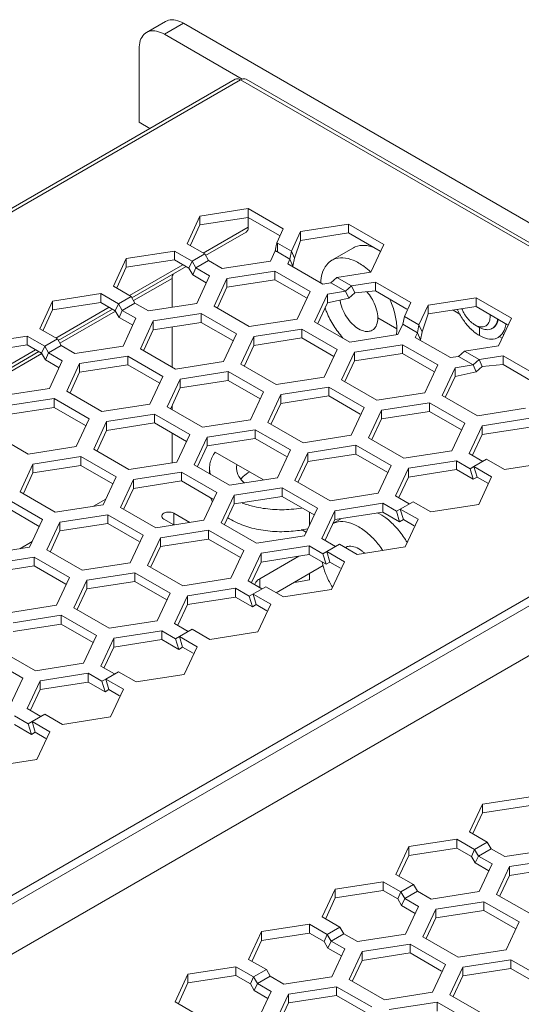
# Model space of a CAD drawing. Header units: inches. Extents: x -123 to 4816, y -2998 to 548.
# Tile 8 of 148: x 787 to 815, y -2529 to -2474. Entities that reach past the tile are written whole.
import ezdxf

# ---------------------------------------------------------------- set-up
doc = ezdxf.new("R2010")
doc.units = ezdxf.units.IN
doc.header["$MEASUREMENT"] = 0
doc.layers.get('0').update_dxf_attribs({"lineweight": 0})

msp = doc.modelspace()

# ---------------------------------------------------------------- linework, layer by layer
at = {"color": 3, "linetype": 'Continuous'}
for p, q in [((794.817, -2474.017), (793.756, -2474.629)), ((795.817, -2474.116), (794.756, -2474.728)), ((918.854, -2545.15), (795.817, -2474.116)), ((799.087, -2477.229), (794.756, -2474.728)), ((793.342, -2479.627), (793.342, -2475.545)), ((798.699, -2477.23), (732.019, -2515.727)), ((798.999, -2477.259), (732.319, -2515.757)), ((831.455, -2495.998), (798.999, -2477.259)), ((799.299, -2477.23), (831.755, -2495.968)), ((793.342, -2479.627), (793.944, -2479.975)), ((796.733, -2484.851), (799.409, -2484.436)), ((799.409, -2484.436), (799.409, -2484.926)), ((799.409, -2484.436), (801.369, -2485.568)), ((796.015, -2486.396), (796.733, -2484.851)), ((796.733, -2484.851), (796.733, -2485.34)), ((796.733, -2485.34), (799.409, -2484.926)), ((799.409, -2484.926), (801.157, -2485.935)), ((799.423, -2485.466), (799.423, -2484.926)), ((796.202, -2486.483), (796.733, -2485.34)), ((799.423, -2485.466), (796.914, -2486.915)), ((799.299, -2485.741), (797.045, -2487.042)), ((801.369, -2485.568), (801.01, -2486.341)), ((801.827, -2486.812), (802.335, -2485.717)), ((802.335, -2485.717), (805.012, -2485.303)), ((802.335, -2485.717), (802.335, -2486.207)), ((805.012, -2485.303), (805.012, -2485.793)), ((805.012, -2485.303), (806.971, -2486.434)), ((802.003, -2487.2), (802.335, -2486.207)), ((802.335, -2486.207), (805.012, -2485.793)), ((805.012, -2485.793), (806.759, -2486.802)), ((792.631, -2487.218), (795.308, -2486.804)), ((795.308, -2486.804), (795.308, -2487.294)), ((795.308, -2486.804), (796.293, -2487.373)), ((797, -2486.965), (796.015, -2486.396)), ((800.652, -2487.358), (800.919, -2486.782)), ((801.046, -2486.361), (801.046, -2486.851)), ((801.827, -2486.812), (801.046, -2486.361)), ((801.737, -2487.25), (801.827, -2486.812)), ((801.827, -2486.812), (802.003, -2487.2)), ((805.277, -2486.623), (804.075, -2487.317)), ((806.971, -2486.434), (806.254, -2487.98)), ((791.914, -2488.764), (792.631, -2487.218)), ((792.631, -2487.218), (792.631, -2487.708)), ((792.631, -2487.708), (795.308, -2487.294)), ((795.308, -2487.294), (796.117, -2487.761)), ((796.293, -2487.373), (796.117, -2487.761)), ((797, -2486.965), (796.293, -2487.373)), ((796.505, -2487.74), (796.293, -2487.373)), ((796.505, -2487.74), (797.212, -2487.332)), ((797.212, -2487.332), (797, -2486.965)), ((797.975, -2487.772), (797.212, -2487.332)), ((797.975, -2487.772), (800.652, -2487.358)), ((801.046, -2486.851), (801.737, -2487.25)), ((801.618, -2487.508), (801.737, -2487.25)), ((801.737, -2487.25), (801.913, -2487.638)), ((801.913, -2487.638), (802.003, -2487.2)), ((792.101, -2488.851), (792.631, -2487.708)), ((795.783, -2487.568), (792.813, -2489.283)), ((795.958, -2487.67), (792.944, -2489.41)), ((796.33, -2488.129), (796.117, -2487.761)), ((796.505, -2487.74), (796.33, -2488.129)), ((797.268, -2488.181), (796.505, -2487.74)), ((798.234, -2488.33), (800.911, -2487.916)), ((800.911, -2487.916), (800.911, -2488.406)), ((800.911, -2487.916), (802.87, -2489.047)), ((801.618, -2487.508), (803.577, -2488.639)), ((801.891, -2487.665), (801.913, -2487.638)), ((795.18, -2488.322), (793.032, -2489.562)), ((795.18, -2489.938), (795.18, -2488.322)), ((797.088, -2488.567), (796.33, -2488.129)), ((796.551, -2489.726), (797.268, -2488.181)), ((798.234, -2488.33), (797.516, -2489.875)), ((798.234, -2488.33), (798.234, -2488.82)), ((798.234, -2488.82), (800.911, -2488.406)), ((800.911, -2488.406), (802.658, -2489.415)), ((804.023, -2488.57), (804.358, -2488.273)), ((806.254, -2487.98), (804.358, -2488.273)), ((805.174, -2488.745), (804.358, -2488.273)), ((792.899, -2489.332), (791.914, -2488.764)), ((798.234, -2488.82), (797.704, -2489.962)), ((803.577, -2488.639), (804.023, -2488.57)), ((803.836, -2489.197), (804.84, -2489.041)), ((804.023, -2488.57), (804.84, -2489.041)), ((804.84, -2489.041), (805.174, -2488.745)), ((804.84, -2489.041), (805.016, -2489.43)), ((805.174, -2488.745), (806.513, -2488.538)), ((805.174, -2488.745), (805.35, -2489.133)), ((805.35, -2489.133), (806.513, -2489.027)), ((806.513, -2488.538), (806.513, -2489.027)), ((806.513, -2488.538), (808.473, -2489.669)), ((806.513, -2489.027), (808.26, -2490.036)), ((787.813, -2491.132), (788.53, -2489.586)), ((788.53, -2489.586), (791.207, -2489.172)), ((788.53, -2489.586), (788.53, -2490.076)), ((791.207, -2489.172), (791.207, -2489.662)), ((791.207, -2489.172), (792.192, -2489.741)), ((792.899, -2489.332), (792.192, -2489.741)), ((793.111, -2489.7), (792.899, -2489.332)), ((802.153, -2490.593), (802.87, -2489.047)), ((803.119, -2490.742), (803.836, -2489.197)), ((803.836, -2489.197), (803.836, -2489.686)), ((803.836, -2489.686), (805.016, -2489.43)), ((805.016, -2489.43), (805.35, -2489.133)), ((809.438, -2489.818), (812.115, -2489.404)), ((812.115, -2489.404), (812.115, -2489.894)), ((812.115, -2489.404), (814.075, -2490.536)), ((788, -2491.218), (788.53, -2490.076)), ((788.53, -2490.076), (791.207, -2489.662)), ((791.681, -2489.936), (788.712, -2491.65)), ((791.857, -2490.037), (788.843, -2491.778)), ((791.207, -2489.662), (792.016, -2490.129)), ((792.192, -2489.741), (792.016, -2490.129)), ((792.228, -2490.497), (792.016, -2490.129)), ((792.404, -2490.108), (792.192, -2489.741)), ((792.404, -2490.108), (792.228, -2490.497)), ((792.404, -2490.108), (793.111, -2489.7)), ((793.167, -2490.548), (792.404, -2490.108)), ((793.874, -2490.14), (793.111, -2489.7)), ((793.874, -2490.14), (796.551, -2489.726)), ((797.516, -2489.875), (799.476, -2491.007)), ((803.306, -2490.829), (803.836, -2489.686)), ((808.473, -2489.669), (808.114, -2490.442)), ((808.93, -2490.913), (809.438, -2489.818)), ((809.438, -2489.818), (809.438, -2490.308)), ((809.438, -2490.308), (812.115, -2489.894)), ((811.208, -2490.31), (810.832, -2490.093)), ((812.115, -2489.894), (813.863, -2490.903)), ((792.025, -2490.144), (788.931, -2491.93)), ((792.987, -2490.935), (792.228, -2490.497)), ((792.449, -2492.094), (793.167, -2490.548)), ((796.809, -2490.284), (794.132, -2490.698)), ((796.809, -2490.284), (796.809, -2490.774)), ((796.809, -2490.284), (798.769, -2491.415)), ((799.476, -2491.007), (802.153, -2490.593)), ((806.636, -2490.527), (807.696, -2491.14)), ((808.024, -2490.88), (808.114, -2490.442)), ((808.93, -2490.913), (808.114, -2490.442)), ((809.106, -2491.301), (809.438, -2490.308)), ((814.075, -2490.536), (813.358, -2492.081)), ((788.798, -2491.7), (787.813, -2491.132)), ((794.132, -2490.698), (793.415, -2492.243)), ((794.132, -2491.188), (793.602, -2492.33)), ((794.132, -2490.698), (794.132, -2491.188)), ((796.809, -2490.774), (794.132, -2491.188)), ((795.18, -2493.262), (795.18, -2491.026)), ((796.809, -2490.774), (798.557, -2491.782)), ((802.412, -2491.15), (799.735, -2491.564)), ((802.412, -2491.15), (802.412, -2491.64)), ((804.371, -2492.282), (802.412, -2491.15)), ((805.078, -2491.873), (803.119, -2490.742)), ((807.755, -2491.459), (808.024, -2490.88)), ((808.024, -2490.88), (808.841, -2491.351)), ((808.841, -2491.351), (808.93, -2490.913)), ((808.93, -2490.913), (809.106, -2491.301)), ((812.045, -2490.915), (812.257, -2491.037)), ((812.292, -2491.056), (812.292, -2491.507)), ((784.429, -2491.954), (787.106, -2491.54)), ((787.106, -2491.54), (787.106, -2492.03)), ((787.106, -2491.54), (788.091, -2492.109)), ((788.798, -2491.7), (788.091, -2492.109)), ((789.01, -2492.068), (788.798, -2491.7)), ((798.052, -2492.96), (798.769, -2491.415)), ((799.735, -2491.564), (799.018, -2493.11)), ((799.735, -2491.564), (799.735, -2492.054)), ((802.412, -2491.64), (799.735, -2492.054)), ((804.192, -2492.668), (802.412, -2491.64)), ((805.078, -2491.873), (807.755, -2491.459)), ((808.721, -2491.609), (808.841, -2491.351)), ((808.721, -2491.609), (810.681, -2492.74)), ((808.841, -2491.351), (809.016, -2491.74)), ((808.994, -2491.766), (809.016, -2491.74)), ((809.016, -2491.74), (809.106, -2491.301)), ((813.552, -2491.663), (813.424, -2491.589)), ((813.661, -2491.427), (813.608, -2491.458)), ((784.429, -2492.444), (787.106, -2492.03)), ((787.58, -2492.304), (784.61, -2494.018)), ((787.106, -2492.03), (787.915, -2492.497)), ((788.091, -2492.109), (787.915, -2492.497)), ((788.303, -2492.476), (788.091, -2492.109)), ((788.303, -2492.476), (789.01, -2492.068)), ((789.772, -2492.508), (789.01, -2492.068)), ((789.772, -2492.508), (792.449, -2492.094)), ((793.415, -2492.243), (795.375, -2493.375)), ((799.735, -2492.054), (799.205, -2493.197)), ((803.654, -2493.827), (804.371, -2492.282)), ((805.337, -2492.431), (808.014, -2492.017)), ((808.014, -2492.017), (808.014, -2492.507)), ((808.014, -2492.017), (809.974, -2493.148)), ((813.358, -2492.081), (811.462, -2492.374)), ((787.756, -2492.405), (784.741, -2494.146)), ((787.923, -2492.511), (784.829, -2494.298)), ((788.127, -2492.864), (787.915, -2492.497)), ((788.303, -2492.476), (788.127, -2492.864)), ((788.886, -2493.303), (788.127, -2492.864)), ((789.065, -2492.916), (788.303, -2492.476)), ((792.708, -2492.651), (790.031, -2493.066)), ((792.708, -2492.651), (792.708, -2493.141)), ((792.708, -2492.651), (794.668, -2493.783)), ((805.337, -2492.431), (804.62, -2493.977)), ((805.337, -2492.431), (805.337, -2492.921)), ((805.337, -2492.921), (808.014, -2492.507)), ((808.014, -2492.507), (809.762, -2493.516)), ((810.681, -2492.74), (811.127, -2492.671)), ((811.127, -2492.671), (811.462, -2492.374)), ((811.127, -2492.671), (811.943, -2493.142)), ((812.278, -2492.846), (811.462, -2492.374)), ((811.943, -2493.142), (812.278, -2492.846)), ((812.278, -2492.846), (813.616, -2492.639)), ((812.278, -2492.846), (812.454, -2493.234)), ((813.616, -2492.639), (813.616, -2493.129)), ((813.616, -2492.639), (815.576, -2493.77)), ((788.348, -2494.462), (789.065, -2492.916)), ((790.031, -2493.066), (789.314, -2494.611)), ((790.031, -2493.066), (790.031, -2493.555)), ((792.708, -2493.141), (790.031, -2493.555)), ((792.708, -2493.141), (794.456, -2494.15)), ((795.375, -2493.375), (798.052, -2492.96)), ((800.977, -2494.241), (799.018, -2493.11)), ((805.337, -2492.921), (804.807, -2494.063)), ((809.256, -2494.694), (809.974, -2493.148)), ((810.222, -2494.843), (810.94, -2493.298)), ((810.94, -2493.298), (811.943, -2493.142)), ((810.94, -2493.298), (810.94, -2493.788)), ((811.943, -2493.142), (812.119, -2493.531)), ((812.119, -2493.531), (812.454, -2493.234)), ((812.454, -2493.234), (813.616, -2493.129)), ((813.616, -2493.129), (815.364, -2494.137)), ((790.031, -2493.555), (789.501, -2494.698)), ((793.95, -2495.328), (794.668, -2493.783)), ((795.634, -2493.932), (794.916, -2495.478)), ((795.634, -2493.932), (798.311, -2493.518)), ((795.634, -2493.932), (795.634, -2494.422)), ((798.311, -2493.518), (798.311, -2494.008)), ((800.27, -2494.649), (798.311, -2493.518)), ((800.977, -2494.241), (803.654, -2493.827)), ((804.62, -2493.977), (806.58, -2495.108)), ((810.409, -2494.93), (810.94, -2493.788)), ((810.94, -2493.788), (812.119, -2493.531)), ((785.671, -2494.876), (788.348, -2494.462)), ((795.634, -2494.422), (795.103, -2495.565)), ((795.634, -2494.422), (798.311, -2494.008)), ((800.091, -2495.036), (798.311, -2494.008)), ((803.913, -2494.385), (801.236, -2494.799)), ((803.913, -2494.385), (803.913, -2494.875)), ((803.913, -2494.385), (805.872, -2495.516)), ((785.93, -2495.433), (788.607, -2495.019)), ((788.607, -2495.019), (788.607, -2495.509)), ((788.607, -2495.019), (790.567, -2496.151)), ((789.314, -2494.611), (791.274, -2495.742)), ((799.553, -2496.195), (800.27, -2494.649)), ((800.519, -2496.344), (801.236, -2494.799)), ((801.236, -2494.799), (801.236, -2495.289)), ((803.913, -2494.875), (801.236, -2495.289)), ((803.913, -2494.875), (805.66, -2495.884)), ((806.58, -2495.108), (809.256, -2494.694)), ((812.182, -2495.975), (810.222, -2494.843)), ((785.93, -2495.923), (788.607, -2495.509)), ((788.607, -2495.509), (790.354, -2496.518)), ((791.274, -2495.742), (793.95, -2495.328)), ((796.876, -2496.609), (794.916, -2495.478)), ((795.18, -2495.63), (795.18, -2495.399)), ((800.706, -2496.431), (801.236, -2495.289)), ((805.155, -2497.062), (805.872, -2495.516)), ((809.515, -2495.251), (806.838, -2495.666)), ((809.515, -2495.251), (809.515, -2495.741)), ((811.475, -2496.383), (809.515, -2495.251)), ((812.182, -2495.975), (814.859, -2495.56)), ((789.849, -2497.696), (790.567, -2496.151)), ((794.209, -2495.886), (791.532, -2496.3)), ((794.209, -2495.886), (794.209, -2496.376)), ((796.169, -2497.017), (794.209, -2495.886)), ((806.838, -2495.666), (806.121, -2497.211)), ((806.838, -2496.155), (806.308, -2497.298)), ((806.838, -2495.666), (806.838, -2496.155)), ((809.515, -2495.741), (806.838, -2496.155)), ((811.296, -2496.769), (809.515, -2495.741)), ((812.441, -2496.532), (815.118, -2496.118)), ((765.517, -2534.678), (831.772, -2496.426)), ((791.532, -2496.3), (790.815, -2497.846)), ((791.532, -2496.3), (791.532, -2496.79)), ((794.209, -2496.376), (791.532, -2496.79)), ((795.99, -2497.404), (794.209, -2496.376)), ((796.876, -2496.609), (799.553, -2496.195)), ((800.519, -2496.344), (802.478, -2497.476)), ((810.758, -2497.928), (811.475, -2496.383)), ((812.441, -2496.532), (811.724, -2498.078)), ((812.441, -2496.532), (812.441, -2497.022)), ((812.441, -2497.022), (815.118, -2496.608)), ((765.729, -2535.045), (831.984, -2496.793)), ((785.213, -2496.979), (787.172, -2498.11)), ((791.532, -2496.79), (791.002, -2497.932)), ((795.18, -2498.605), (795.18, -2496.936)), ((795.452, -2498.563), (796.169, -2497.017)), ((797.135, -2497.167), (796.418, -2498.712)), ((799.812, -2496.753), (797.135, -2497.167)), ((797.135, -2497.167), (797.135, -2497.657)), ((799.812, -2497.243), (797.135, -2497.657)), ((799.812, -2496.753), (799.812, -2497.243)), ((799.812, -2496.753), (801.771, -2497.884)), ((799.812, -2497.243), (801.559, -2498.251)), ((802.478, -2497.476), (805.155, -2497.062)), ((808.081, -2498.342), (806.121, -2497.211)), ((812.441, -2497.022), (811.911, -2498.165)), ((787.172, -2498.11), (789.849, -2497.696)), ((797.135, -2497.657), (796.605, -2498.799)), ((802.737, -2498.033), (805.414, -2497.619)), ((805.414, -2497.619), (805.414, -2498.109)), ((807.374, -2498.751), (805.414, -2497.619)), ((768.345, -2536.311), (834.601, -2498.059)), ((790.108, -2498.254), (787.431, -2498.668)), ((790.108, -2498.254), (790.108, -2498.744)), ((792.068, -2499.385), (790.108, -2498.254)), ((792.775, -2498.977), (790.815, -2497.846)), ((797.586, -2497.999), (800.273, -2499.55)), ((801.054, -2499.429), (801.771, -2497.884)), ((802.737, -2498.033), (802.02, -2499.579)), ((802.737, -2498.033), (802.737, -2498.523)), ((802.737, -2498.523), (805.414, -2498.109)), ((807.194, -2499.137), (805.414, -2498.109)), ((808.081, -2498.342), (810.758, -2497.928)), ((811.724, -2498.078), (812.486, -2498.518)), ((787.431, -2498.668), (786.714, -2500.213)), ((787.431, -2498.668), (787.431, -2499.158)), ((790.108, -2498.744), (787.431, -2499.158)), ((791.888, -2499.771), (790.108, -2498.744)), ((792.775, -2498.977), (795.452, -2498.563)), ((796.418, -2498.712), (798.377, -2499.844)), ((797.269, -2498.901), (797.269, -2499.203)), ((802.737, -2498.523), (802.207, -2499.666)), ((806.656, -2500.296), (807.374, -2498.751)), ((807.622, -2500.446), (808.34, -2498.9)), ((811.016, -2498.486), (808.34, -2498.9)), ((808.34, -2498.9), (808.34, -2499.39)), ((811.016, -2498.486), (811.016, -2498.976)), ((811.016, -2498.486), (811.779, -2498.926)), ((811.991, -2498.804), (811.779, -2498.926)), ((812.698, -2498.395), (811.991, -2498.804)), ((811.991, -2498.804), (812.167, -2499.395)), ((811.991, -2498.804), (812.976, -2499.372)), ((813.683, -2498.964), (812.698, -2498.395)), ((816.36, -2498.55), (813.683, -2498.964)), ((787.431, -2499.158), (786.901, -2500.3)), ((791.35, -2500.931), (792.068, -2499.385)), ((793.034, -2499.535), (795.71, -2499.12)), ((795.71, -2499.12), (795.71, -2499.61)), ((795.71, -2499.12), (797.67, -2500.252)), ((798.377, -2499.844), (801.054, -2499.429)), ((807.809, -2500.532), (808.34, -2499.39)), ((811.016, -2498.976), (808.34, -2499.39)), ((811.016, -2498.976), (811.955, -2499.517)), ((811.779, -2498.926), (811.955, -2499.517)), ((812.167, -2499.395), (811.955, -2499.517)), ((812.167, -2499.395), (812.764, -2499.74)), ((812.976, -2499.372), (812.259, -2500.918)), ((793.034, -2499.535), (792.316, -2501.08)), ((793.034, -2499.535), (793.034, -2500.024)), ((793.034, -2500.024), (795.71, -2499.61)), ((795.71, -2499.61), (797.458, -2500.619)), ((801.313, -2499.987), (798.636, -2500.401)), ((801.313, -2499.987), (801.313, -2500.477)), ((803.272, -2501.118), (801.313, -2499.987)), ((803.98, -2500.71), (802.02, -2499.579)), ((788.674, -2501.345), (786.714, -2500.213)), ((793.034, -2500.024), (792.503, -2501.167)), ((796.953, -2501.797), (797.67, -2500.252)), ((797.919, -2501.947), (798.636, -2500.401)), ((798.636, -2500.401), (798.636, -2500.891)), ((801.313, -2500.477), (798.636, -2500.891)), ((803.093, -2501.505), (801.313, -2500.477)), ((803.98, -2500.71), (806.656, -2500.296)), ((807.622, -2500.446), (808.385, -2500.886)), ((787.967, -2501.753), (786.007, -2500.622)), ((788.674, -2501.345), (791.35, -2500.931)), ((791.497, -2500.615), (790.804, -2501.015)), ((792.316, -2501.08), (794.276, -2502.211)), ((798.106, -2502.033), (798.636, -2500.891)), ((806.915, -2500.854), (804.238, -2501.268)), ((806.915, -2500.854), (806.915, -2501.344)), ((806.915, -2500.854), (807.678, -2501.294)), ((808.597, -2500.763), (807.89, -2501.171)), ((809.582, -2501.332), (808.597, -2500.763)), ((812.259, -2500.918), (809.582, -2501.332)), ((787.787, -2502.139), (786.007, -2501.111)), ((791.609, -2501.488), (788.932, -2501.902)), ((791.609, -2501.488), (791.609, -2501.978)), ((791.609, -2501.488), (793.569, -2502.62)), ((795.286, -2501.407), (795.286, -2502.055)), ((796.171, -2501.918), (795.286, -2501.407)), ((802.555, -2502.664), (803.272, -2501.118)), ((802.83, -2501.353), (802.83, -2502.072)), ((804.238, -2501.268), (803.521, -2502.813)), ((804.238, -2501.268), (804.238, -2501.758)), ((806.915, -2501.344), (804.238, -2501.758)), ((806.915, -2501.344), (807.853, -2501.885)), ((807.89, -2501.171), (807.678, -2501.294)), ((807.678, -2501.294), (807.853, -2501.885)), ((807.89, -2501.171), (808.066, -2501.763)), ((807.89, -2501.171), (808.875, -2501.74)), ((787.249, -2503.298), (787.967, -2501.753)), ((788.932, -2501.902), (788.215, -2503.448)), ((788.932, -2501.902), (788.932, -2502.392)), ((791.609, -2501.978), (788.932, -2502.392)), ((791.609, -2501.978), (793.357, -2502.987)), ((794.276, -2502.211), (796.953, -2501.797)), ((794.721, -2501.734), (795.279, -2502.056)), ((799.878, -2503.078), (797.919, -2501.947)), ((804.238, -2501.758), (803.708, -2502.9)), ((804.621, -2501.699), (804.136, -2501.979)), ((808.066, -2501.763), (807.853, -2501.885)), ((808.066, -2501.763), (808.663, -2502.108)), ((808.875, -2501.74), (808.158, -2503.286)), ((788.932, -2502.392), (788.402, -2503.535)), ((792.852, -2504.165), (793.569, -2502.62)), ((797.212, -2502.355), (794.535, -2502.769)), ((797.212, -2502.355), (797.212, -2502.845)), ((799.171, -2503.486), (797.212, -2502.355)), ((799.878, -2503.078), (802.555, -2502.664)), ((802.661, -2502.481), (802.387, -2502.322)), ((784.572, -2503.712), (787.249, -2503.298)), ((787.396, -2502.983), (786.703, -2503.383)), ((794.535, -2502.769), (793.818, -2504.314)), ((794.535, -2503.259), (794.005, -2504.401)), ((794.535, -2502.769), (794.535, -2503.259)), ((797.212, -2502.845), (794.535, -2503.259)), ((798.992, -2503.873), (797.212, -2502.845)), ((802.814, -2503.222), (800.137, -2503.636)), ((802.814, -2503.222), (802.814, -2503.711)), ((802.814, -2503.222), (803.576, -2503.662)), ((803.521, -2502.813), (804.284, -2503.254)), ((804.496, -2503.131), (803.789, -2503.539)), ((805.481, -2503.7), (804.496, -2503.131)), ((808.158, -2503.286), (805.481, -2503.7)), ((788.215, -2503.448), (790.175, -2504.579)), ((798.454, -2505.032), (799.171, -2503.486)), ((800.137, -2503.636), (799.42, -2505.181)), ((802.244, -2503.8), (800.059, -2505.061)), ((800.137, -2503.636), (800.137, -2504.126)), ((802.814, -2503.711), (800.137, -2504.126)), ((802.814, -2503.711), (803.752, -2504.253)), ((803.789, -2503.539), (803.576, -2503.662)), ((803.576, -2503.662), (803.752, -2504.253)), ((803.789, -2503.539), (803.964, -2504.131)), ((803.789, -2503.539), (804.774, -2504.108)), ((787.508, -2503.856), (784.831, -2504.27)), ((787.508, -2504.346), (784.831, -2504.76)), ((787.508, -2503.856), (787.508, -2504.346)), ((787.508, -2503.856), (789.468, -2504.987)), ((787.508, -2504.346), (789.256, -2505.355)), ((790.175, -2504.579), (792.852, -2504.165)), ((795.777, -2505.446), (793.818, -2504.314)), ((800.137, -2504.126), (799.607, -2505.268)), ((803.595, -2504.326), (800.979, -2505.836)), ((803.964, -2504.131), (803.752, -2504.253)), ((803.964, -2504.131), (804.562, -2504.475)), ((804.774, -2504.108), (804.056, -2505.653)), ((793.11, -2504.723), (790.434, -2505.137)), ((793.11, -2504.723), (793.11, -2505.213)), ((795.07, -2505.854), (793.11, -2504.723)), ((802.83, -2504.768), (802.83, -2505.109)), ((788.75, -2506.533), (789.468, -2504.987)), ((790.434, -2505.137), (789.716, -2506.682)), ((790.434, -2505.137), (790.434, -2505.627)), ((793.11, -2505.213), (790.434, -2505.627)), ((794.891, -2506.24), (793.11, -2505.213)), ((795.777, -2505.446), (798.454, -2505.032)), ((799.42, -2505.181), (800.182, -2505.621)), ((800.059, -2505.061), (800.059, -2505.55)), ((790.434, -2505.627), (789.903, -2506.769)), ((794.353, -2507.4), (795.07, -2505.854)), ((795.319, -2507.549), (796.036, -2506.003)), ((798.713, -2505.589), (796.036, -2506.003)), ((796.036, -2506.003), (796.036, -2506.493)), ((798.713, -2505.589), (798.713, -2506.079)), ((798.713, -2505.589), (799.475, -2506.03)), ((800.395, -2505.499), (799.475, -2506.03)), ((799.475, -2506.03), (799.651, -2506.621)), ((799.687, -2505.907), (799.863, -2506.498)), ((799.687, -2505.907), (800.672, -2506.476)), ((801.38, -2506.068), (800.395, -2505.499)), ((804.056, -2505.653), (801.38, -2506.068)), ((786.074, -2506.947), (788.75, -2506.533)), ((795.506, -2507.636), (796.036, -2506.493)), ((798.713, -2506.079), (796.036, -2506.493)), ((798.713, -2506.079), (799.651, -2506.621)), ((799.863, -2506.498), (799.651, -2506.621)), ((799.863, -2506.498), (800.46, -2506.843)), ((800.672, -2506.476), (799.955, -2508.021)), ((789.009, -2507.091), (786.332, -2507.505)), ((789.009, -2507.091), (789.009, -2507.58)), ((790.969, -2508.222), (789.009, -2507.091)), ((791.676, -2507.814), (789.716, -2506.682)), ((789.009, -2507.58), (786.332, -2507.995)), ((790.79, -2508.608), (789.009, -2507.58)), ((791.676, -2507.814), (794.353, -2507.4)), ((795.319, -2507.549), (796.081, -2507.989)), ((790.252, -2509.767), (790.969, -2508.222)), ((794.612, -2507.957), (791.935, -2508.371)), ((794.612, -2507.957), (794.612, -2508.447)), ((794.612, -2507.957), (795.374, -2508.397)), ((796.293, -2507.867), (795.586, -2508.275)), ((797.278, -2508.435), (796.293, -2507.867)), ((799.955, -2508.021), (797.278, -2508.435)), ((791.935, -2508.371), (791.218, -2509.917)), ((791.935, -2508.371), (791.935, -2508.861)), ((794.612, -2508.447), (791.935, -2508.861)), ((794.612, -2508.447), (795.55, -2508.989)), ((795.586, -2508.275), (795.374, -2508.397)), ((795.374, -2508.397), (795.55, -2508.989)), ((795.586, -2508.275), (795.762, -2508.866)), ((795.586, -2508.275), (796.571, -2508.844)), ((787.575, -2510.181), (785.615, -2509.05)), ((791.935, -2508.861), (791.405, -2510.004)), ((795.762, -2508.866), (795.55, -2508.989)), ((795.762, -2508.866), (796.359, -2509.211)), ((796.571, -2508.844), (795.854, -2510.389)), ((786.868, -2510.59), (784.908, -2509.458)), ((790.252, -2509.767), (787.575, -2510.181)), ((790.51, -2510.325), (787.834, -2510.739)), ((790.51, -2510.325), (790.51, -2510.815)), ((790.51, -2510.325), (791.273, -2510.765)), ((791.218, -2509.917), (791.98, -2510.357)), ((792.192, -2510.234), (791.485, -2510.643)), ((793.177, -2510.803), (792.192, -2510.234)), ((795.854, -2510.389), (793.177, -2510.803)), ((786.15, -2512.135), (786.868, -2510.59)), ((787.834, -2510.739), (787.116, -2512.285)), ((787.834, -2510.739), (787.834, -2511.229)), ((790.51, -2510.815), (787.834, -2511.229)), ((790.51, -2510.815), (791.449, -2511.357)), ((791.485, -2510.643), (791.273, -2510.765)), ((791.273, -2510.765), (791.449, -2511.357)), ((791.485, -2510.643), (791.661, -2511.234)), ((791.485, -2510.643), (792.47, -2511.211)), ((787.834, -2511.229), (787.303, -2512.371)), ((791.661, -2511.234), (791.449, -2511.357)), ((791.661, -2511.234), (792.258, -2511.579)), ((792.47, -2511.211), (791.753, -2512.757)), ((787.116, -2512.285), (787.879, -2512.725)), ((788.091, -2512.602), (787.384, -2513.011)), ((789.076, -2513.171), (788.091, -2512.602)), ((786.409, -2512.693), (787.172, -2513.133)), ((787.384, -2513.011), (787.172, -2513.133)), ((787.172, -2513.133), (787.347, -2513.724)), ((787.384, -2513.011), (787.56, -2513.602)), ((787.384, -2513.011), (788.369, -2513.579)), ((791.753, -2512.757), (789.076, -2513.171)), ((786.409, -2513.183), (787.347, -2513.724)), ((787.56, -2513.602), (787.347, -2513.724)), ((787.56, -2513.602), (788.157, -2513.947)), ((788.369, -2513.579), (787.652, -2515.125)), ((787.652, -2515.125), (784.975, -2515.539)), ((812.466, -2517.612), (815.143, -2517.198)), ((811.749, -2519.157), (812.466, -2517.612)), ((811.936, -2519.244), (812.466, -2518.102)), ((812.466, -2517.612), (812.466, -2518.102)), ((812.466, -2518.102), (815.143, -2517.688)), ((812.734, -2519.726), (811.749, -2519.157)), ((808.365, -2519.98), (811.042, -2519.566)), ((811.042, -2519.566), (811.042, -2520.056)), ((811.042, -2519.566), (812.027, -2520.134)), ((812.734, -2519.726), (812.027, -2520.134)), ((812.946, -2520.093), (812.734, -2519.726)), ((807.647, -2521.525), (808.365, -2519.98)), ((808.365, -2519.98), (808.365, -2520.47)), ((808.365, -2520.47), (811.042, -2520.056)), ((811.042, -2520.056), (811.851, -2520.523)), ((812.027, -2520.134), (811.851, -2520.523)), ((812.239, -2520.502), (812.027, -2520.134)), ((812.239, -2520.502), (812.946, -2520.093)), ((813.708, -2520.534), (812.946, -2520.093)), ((813.708, -2520.534), (816.385, -2520.12)), ((807.835, -2521.612), (808.365, -2520.47)), ((812.063, -2520.89), (811.851, -2520.523)), ((812.239, -2520.502), (812.063, -2520.89)), ((813.001, -2520.942), (812.239, -2520.502)), ((816.644, -2520.677), (813.967, -2521.091)), ((812.822, -2521.328), (812.063, -2520.89)), ((812.284, -2522.487), (813.001, -2520.942)), ((813.967, -2521.091), (813.25, -2522.637)), ((813.967, -2521.091), (813.967, -2521.581)), ((816.644, -2521.167), (813.967, -2521.581)), ((804.263, -2522.348), (806.94, -2521.933)), ((806.94, -2521.933), (806.94, -2522.423)), ((806.94, -2521.933), (807.925, -2522.502)), ((808.632, -2522.094), (807.647, -2521.525)), ((813.967, -2521.581), (813.437, -2522.724)), ((803.546, -2523.893), (804.263, -2522.348)), ((804.263, -2522.348), (804.263, -2522.837)), ((804.263, -2522.837), (806.94, -2522.423)), ((806.94, -2522.423), (807.75, -2522.891)), ((808.632, -2522.094), (807.925, -2522.502)), ((808.137, -2522.87), (808.845, -2522.461)), ((808.845, -2522.461), (808.632, -2522.094)), ((809.607, -2522.901), (808.845, -2522.461)), ((809.607, -2522.901), (812.284, -2522.487)), ((803.733, -2523.98), (804.263, -2522.837)), ((807.925, -2522.502), (807.75, -2522.891)), ((807.962, -2523.258), (807.75, -2522.891)), ((808.137, -2522.87), (807.925, -2522.502)), ((808.137, -2522.87), (807.962, -2523.258)), ((808.9, -2523.31), (808.137, -2522.87)), ((812.543, -2523.045), (809.866, -2523.459)), ((812.543, -2523.045), (812.543, -2523.535)), ((812.543, -2523.045), (814.502, -2524.176)), ((813.25, -2522.637), (815.209, -2523.768)), ((808.721, -2523.696), (807.962, -2523.258)), ((808.9, -2523.31), (808.183, -2524.855)), ((809.866, -2523.459), (809.149, -2525.005)), ((809.866, -2523.459), (809.866, -2523.949)), ((812.543, -2523.535), (809.866, -2523.949)), ((812.543, -2523.535), (814.29, -2524.544)), ((804.531, -2524.462), (803.546, -2523.893)), ((809.866, -2523.949), (809.336, -2525.091)), ((800.162, -2524.715), (802.839, -2524.301)), ((802.839, -2524.301), (802.839, -2524.791)), ((802.839, -2524.301), (803.824, -2524.87)), ((804.531, -2524.462), (803.824, -2524.87)), ((804.743, -2524.829), (804.531, -2524.462)), ((813.785, -2525.722), (814.502, -2524.176)), ((799.445, -2526.261), (800.162, -2524.715)), ((799.632, -2526.348), (800.162, -2525.205)), ((800.162, -2524.715), (800.162, -2525.205)), ((800.162, -2525.205), (802.839, -2524.791)), ((802.839, -2524.791), (803.648, -2525.258)), ((803.824, -2524.87), (803.648, -2525.258)), ((804.036, -2525.237), (803.824, -2524.87)), ((804.036, -2525.237), (803.861, -2525.626)), ((804.036, -2525.237), (804.743, -2524.829)), ((804.799, -2525.678), (804.036, -2525.237)), ((805.506, -2525.269), (804.743, -2524.829)), ((805.506, -2525.269), (808.183, -2524.855)), ((809.149, -2525.005), (811.108, -2526.136)), ((803.861, -2525.626), (803.648, -2525.258)), ((804.619, -2526.064), (803.861, -2525.626)), ((804.081, -2527.223), (804.799, -2525.678)), ((808.442, -2525.413), (805.765, -2525.827)), ((808.442, -2525.413), (808.442, -2525.903)), ((808.442, -2525.413), (810.401, -2526.544)), ((811.108, -2526.136), (813.785, -2525.722)), ((800.43, -2526.83), (799.445, -2526.261)), ((805.765, -2525.827), (805.047, -2527.372)), ((805.765, -2526.317), (805.234, -2527.459)), ((805.765, -2525.827), (805.765, -2526.317)), ((808.442, -2525.903), (805.765, -2526.317)), ((808.442, -2525.903), (810.189, -2526.912)), ((814.044, -2526.28), (811.367, -2526.694)), ((814.044, -2526.28), (814.044, -2526.769)), ((816.003, -2527.411), (814.044, -2526.28)), ((796.061, -2527.083), (798.738, -2526.669)), ((798.738, -2526.669), (798.738, -2527.159)), ((798.738, -2526.669), (799.723, -2527.238)), ((800.43, -2526.83), (799.723, -2527.238)), ((800.642, -2527.197), (800.43, -2526.83)), ((809.684, -2528.09), (810.401, -2526.544)), ((811.367, -2526.694), (810.65, -2528.239)), ((811.367, -2526.694), (811.367, -2527.184)), ((814.044, -2526.769), (811.367, -2527.184)), ((815.824, -2527.797), (814.044, -2526.769)), ((795.344, -2528.629), (796.061, -2527.083)), ((796.061, -2527.083), (796.061, -2527.573)), ((796.061, -2527.573), (798.738, -2527.159)), ((798.738, -2527.159), (799.547, -2527.626)), ((799.723, -2527.238), (799.547, -2527.626)), ((799.935, -2527.605), (799.723, -2527.238)), ((799.935, -2527.605), (800.642, -2527.197)), ((801.405, -2527.637), (800.642, -2527.197)), ((801.405, -2527.637), (804.081, -2527.223)), ((805.047, -2527.372), (807.007, -2528.504)), ((811.367, -2527.184), (810.837, -2528.326)), ((795.531, -2528.715), (796.061, -2527.573)), ((799.759, -2527.994), (799.547, -2527.626)), ((799.935, -2527.605), (799.759, -2527.994)), ((800.698, -2528.045), (799.935, -2527.605)), ((804.34, -2527.781), (801.663, -2528.195)), ((804.34, -2527.781), (804.34, -2528.271)), ((804.34, -2527.781), (806.3, -2528.912)), ((800.518, -2528.432), (799.759, -2527.994)), ((799.98, -2529.591), (800.698, -2528.045)), ((801.663, -2528.195), (800.946, -2529.74)), ((801.663, -2528.195), (801.663, -2528.685)), ((804.34, -2528.271), (801.663, -2528.685)), ((804.34, -2528.271), (806.088, -2529.279)), ((807.007, -2528.504), (809.684, -2528.09)), ((812.609, -2529.37), (810.65, -2528.239)), ((796.329, -2529.197), (795.344, -2528.629)), ((801.663, -2528.685), (801.133, -2529.827)), ((809.943, -2528.647), (807.266, -2529.061)), ((809.943, -2528.647), (809.943, -2529.137)), ((811.902, -2529.779), (809.943, -2528.647))]:
    msp.add_line(p, q, dxfattribs=at)
for points, knots in [([(794.817, -2474.018), (794.87, -2473.987), (795.05, -2473.912), (795.412, -2473.922), (795.681, -2474.038), (795.817, -2474.116)], [0, 0, 0, 0, 0.182147, 0.57641, 1.046197, 1.046197, 1.046197, 1.046197]), ([(793.757, -2474.63), (793.704, -2474.66), (793.549, -2474.778), (793.376, -2475.097), (793.342, -2475.388), (793.342, -2475.545)], [0, 0, 0, 0, 0.182167, 0.576434, 1.046226, 1.046226, 1.046226, 1.046226]), ([(794.756, -2474.728), (794.62, -2474.65), (794.352, -2474.534), (793.989, -2474.524), (793.809, -2474.6), (793.757, -2474.63)], [0, 0, 0, 0, 0.469787, 0.864051, 1.046197, 1.046197, 1.046197, 1.046197]), ([(798.699, -2477.23), (798.739, -2477.206), (798.85, -2477.189), (798.949, -2477.231), (798.999, -2477.259)], [0, 0, 0, 0, 0.1402107, 0.312102, 0.312102, 0.312102, 0.312102]), ([(799.299, -2477.23), (799.258, -2477.206), (799.148, -2477.189), (799.048, -2477.231), (798.999, -2477.259)], [0, 0, 0, 0, 0.1402082, 0.3120984, 0.3120984, 0.3120984, 0.3120984]), ([(799.299, -2485.741), (799.325, -2485.726), (799.374, -2485.679), (799.415, -2485.581), (799.423, -2485.506), (799.423, -2485.466)], [0, 0, 0, 0, 0.0919602, 0.1947866, 0.3141151, 0.3141151, 0.3141151, 0.3141151]), ([(800.919, -2486.782), (800.934, -2486.708), (800.955, -2486.61), (800.975, -2486.512), (800.98, -2486.487)], [0, 0, 0, 0, 0.2255409, 0.3005333, 0.3005333, 0.3005333, 0.3005333]), ([(800.919, -2486.782), (800.933, -2486.789), (800.962, -2486.804), (801.004, -2486.827), (801.032, -2486.843), (801.046, -2486.851)], [0, 0, 0, 0, 0.0480758, 0.0961696, 0.1442778, 0.1442778, 0.1442778, 0.1442778]), ([(801.046, -2486.361), (801.042, -2486.359), (801.034, -2486.354), (801.022, -2486.347), (801.014, -2486.343), (801.01, -2486.341)], [0, 0, 0, 0, 0.01366153, 0.02732232, 0.04098231, 0.04098231, 0.04098231, 0.04098231]), ([(806.429, -2486.604), (806.259, -2486.538), (805.908, -2486.449), (805.502, -2486.507), (805.312, -2486.603), (805.278, -2486.623)], [0, 0, 0, 0, 0.548347, 1.065232, 1.184529, 1.184529, 1.184529, 1.184529]), ([(804.076, -2487.317), (803.968, -2487.38), (803.728, -2487.586), (803.514, -2488.038), (803.463, -2488.398), (803.456, -2488.576)], [0, 0, 0, 0, 0.374842, 0.924616, 1.45768, 1.45768, 1.45768, 1.45768]), ([(806.238, -2487.971), (806.124, -2487.862), (805.827, -2487.608), (805.317, -2487.302), (804.725, -2487.142), (804.301, -2487.2), (804.111, -2487.296), (804.076, -2487.317)], [0, 0, 0, 0, 0.473532, 1.171309, 1.766903, 2.281457, 2.404506, 2.404506, 2.404506, 2.404506]), ([(795.18, -2488.322), (795.18, -2488.282), (795.188, -2488.207), (795.229, -2488.109), (795.278, -2488.062), (795.305, -2488.047)], [0, 0, 0, 0, 0.1193285, 0.2221549, 0.3141151, 0.3141151, 0.3141151, 0.3141151]), ([(806.636, -2490.527), (806.636, -2490.374), (806.584, -2490.05), (806.414, -2489.62), (806.253, -2489.358), (806.172, -2489.247)], [0, 0, 0, 0, 0.460799, 0.969623, 1.380002, 1.380002, 1.380002, 1.380002]), ([(807.696, -2491.14), (807.696, -2490.891), (807.629, -2490.37), (807.448, -2489.818), (807.315, -2489.517), (807.291, -2489.466)], [0, 0, 0, 0, 0.745153, 1.563415, 1.73229, 1.73229, 1.73229, 1.73229]), ([(803.695, -2489.964), (803.724, -2490.047), (803.86, -2490.393), (804.164, -2490.973), (804.505, -2491.426), (804.693, -2491.634)], [0, 0, 0, 0, 0.263178, 1.115163, 1.955751, 1.955751, 1.955751, 1.955751]), ([(804.578, -2489.759), (804.622, -2489.923), (804.749, -2490.244), (805.024, -2490.672), (805.362, -2491.016), (805.726, -2491.239), (806.066, -2491.31), (806.258, -2491.251), (806.325, -2491.213)], [0, 0, 0, 0, 0.508824, 1.027876, 1.516853, 1.942905, 2.293234, 2.523274, 2.523274, 2.523274, 2.523274]), ([(811.8, -2491.126), (811.66, -2490.988), (811.392, -2490.667), (811.174, -2490.29), (811.076, -2490.074), (811.069, -2490.057)], [0, 0, 0, 0, 0.589436, 1.245951, 1.300387, 1.300387, 1.300387, 1.300387]), ([(811.317, -2490.018), (811.335, -2490.063), (811.381, -2490.167), (811.467, -2490.326), (811.577, -2490.488), (811.7, -2490.636), (811.832, -2490.765), (811.948, -2490.856), (812.021, -2490.901), (812.045, -2490.915)], [0, 0, 0, 0, 0.144692, 0.342774, 0.53996, 0.732705, 0.917716, 1.092189, 1.174802, 1.174802, 1.174802, 1.174802]), ([(806.325, -2491.213), (806.347, -2491.201), (806.457, -2491.127), (806.606, -2490.896), (806.636, -2490.656), (806.636, -2490.527)], [0, 0, 0, 0, 0.0749789, 0.3949944, 0.7826364, 0.7826364, 0.7826364, 0.7826364]), ([(812.045, -2490.915), (812.068, -2490.928), (812.135, -2490.964), (812.248, -2491.008), (812.382, -2491.034), (812.508, -2491.029), (812.622, -2490.993), (812.719, -2490.927), (812.797, -2490.832), (812.853, -2490.714), (812.887, -2490.576), (812.893, -2490.477), (812.893, -2490.425)], [0, 0, 0, 0, 0.079317, 0.227429, 0.362132, 0.485528, 0.601697, 0.716322, 0.83547, 0.964141, 1.105396, 1.260399, 1.260399, 1.260399, 1.260399]), ([(813.19, -2490.934), (813.219, -2490.889), (813.268, -2490.786), (813.297, -2490.664), (813.307, -2490.594), (813.308, -2490.582)], [0, 0, 0, 0, 0.1608321, 0.3373936, 0.374253, 0.374253, 0.374253, 0.374253]), ([(813.211, -2490.935), (813.279, -2490.84), (813.319, -2490.721), (813.338, -2490.603), (813.338, -2490.6)], [0, 0, 0, 0, 0.3503336, 0.3592073, 0.3592073, 0.3592073, 0.3592073]), ([(812.046, -2491.341), (811.972, -2491.284), (811.889, -2491.212), (811.811, -2491.136), (811.8, -2491.126)], [0, 0, 0, 0, 0.2807608, 0.3270876, 0.3270876, 0.3270876, 0.3270876]), ([(812.257, -2491.037), (812.286, -2491.054), (812.369, -2491.099), (812.51, -2491.154), (812.678, -2491.186), (812.835, -2491.18), (812.943, -2491.146), (812.997, -2491.118), (813.007, -2491.112)], [0, 0, 0, 0, 0.0991434, 0.2842765, 0.4526495, 0.6068901, 0.7520972, 0.7878985, 0.7878985, 0.7878985, 0.7878985]), ([(813.069, -2491.069), (813.078, -2491.063), (813.094, -2491.049), (813.109, -2491.035), (813.116, -2491.028)], [0, 0, 0, 0, 0.03284014, 0.06275157, 0.06275157, 0.06275157, 0.06275157]), ([(813.494, -2491.494), (813.591, -2491.396), (813.711, -2491.176), (813.757, -2490.941), (813.768, -2490.839)], [0, 0, 0, 0, 0.413783, 0.7188646, 0.7188646, 0.7188646, 0.7188646]), ([(812.292, -2491.507), (812.435, -2491.589), (812.717, -2491.711), (813.098, -2491.721), (813.287, -2491.642), (813.342, -2491.61)], [0, 0, 0, 0, 0.493623, 0.907404, 1.098509, 1.098509, 1.098509, 1.098509]), ([(797.269, -2498.901), (797.269, -2498.795), (797.306, -2498.471), (797.458, -2498.174), (797.586, -2497.999)], [0, 0, 0, 0, 0.3177924, 0.9669904, 0.9669904, 0.9669904, 0.9669904]), ([(797.311, -2499.235), (797.307, -2499.22), (797.281, -2499.111), (797.269, -2498.998), (797.269, -2498.901)], [0, 0, 0, 0, 0.0449048, 0.3371339, 0.3371339, 0.3371339, 0.3371339]), ([(799.095, -2499.613), (799.076, -2499.595), (798.947, -2499.456), (798.801, -2499.218), (798.77, -2498.977), (798.77, -2498.901)], [0, 0, 0, 0, 0.079093, 0.5705855, 0.7991348, 0.7991348, 0.7991348, 0.7991348]), ([(799.01, -2499.507), (799.02, -2499.495), (799.061, -2499.447), (799.105, -2499.401), (799.139, -2499.369)], [0, 0, 0, 0, 0.0480478, 0.1899531, 0.1899531, 0.1899531, 0.1899531]), ([(802.391, -2501.117), (802.2, -2501.149), (801.66, -2501.216), (800.77, -2501.218), (799.854, -2501.082), (799.304, -2500.918), (799.089, -2500.837)], [0, 0, 0, 0, 0.57975, 1.629837, 2.659548, 3.347291, 3.347291, 3.347291, 3.347291]), ([(795.286, -2501.407), (795.24, -2501.381), (795.131, -2501.344), (794.96, -2501.334), (794.797, -2501.365), (794.667, -2501.431), (794.607, -2501.515), (794.604, -2501.562), (794.604, -2501.57)], [0, 0, 0, 0, 0.160343, 0.3376144, 0.5090358, 0.654385, 0.7678204, 0.7934118, 0.7934118, 0.7934118, 0.7934118]), ([(794.604, -2501.57), (794.605, -2501.597), (794.625, -2501.667), (794.684, -2501.712), (794.721, -2501.734)], [0, 0, 0, 0, 0.0796718, 0.2082924, 0.2082924, 0.2082924, 0.2082924]), ([(802.741, -2502.273), (802.437, -2502.342), (801.779, -2502.44), (800.77, -2502.443), (799.764, -2502.293), (799.129, -2502.088), (798.836, -2501.959)], [0, 0, 0, 0, 0.93676, 1.986847, 3.016558, 3.976977, 3.976977, 3.976977, 3.976977]), ([(806.908, -2503.476), (806.772, -2503.271), (806.461, -2502.867), (805.916, -2502.359), (805.318, -2501.999), (804.892, -2501.884), (804.693, -2501.875)], [0, 0, 0, 0, 0.737075, 1.523025, 2.220802, 2.816396, 2.816396, 2.816396, 2.816396]), ([(808.17, -2502.875), (808.019, -2502.636), (807.835, -2502.391), (807.628, -2502.166), (807.612, -2502.149)], [0, 0, 0, 0, 0.8450677, 0.9156841, 0.9156841, 0.9156841, 0.9156841]), ([(805.759, -2503.512), (805.648, -2503.425), (805.425, -2503.288), (805.16, -2503.233), (805.044, -2503.245)], [0, 0, 0, 0, 0.4260526, 0.7763812, 0.7763812, 0.7763812, 0.7763812]), ([(803.584, -2504.307), (803.638, -2504.511), (803.785, -2504.933), (803.987, -2505.331), (804.106, -2505.532)], [0, 0, 0, 0, 0.634215, 1.335044, 1.335044, 1.335044, 1.335044]), ([(799.776, -2505.392), (799.789, -2505.341), (799.814, -2505.288), (799.848, -2505.241), (799.85, -2505.238)], [0, 0, 0, 0, 0.1583418, 0.1712227, 0.1712227, 0.1712227, 0.1712227])]:
    msp.add_open_spline(points, degree=3, knots=knots, dxfattribs=at)
for points in [[(800.98, -2486.487), (800.99, -2486.439), (801, -2486.39), (801.01, -2486.341)], [(804.532, -2489.534), (804.543, -2489.61), (804.559, -2489.685), (804.578, -2489.759)], [(806.105, -2489.161), (806.079, -2489.128), (806.053, -2489.097), (806.025, -2489.066)], [(806.172, -2489.247), (806.15, -2489.218), (806.128, -2489.189), (806.105, -2489.161)], [(812.893, -2490.425), (812.893, -2490.397), (812.892, -2490.368), (812.89, -2490.34)], [(807.678, -2491.449), (807.691, -2491.346), (807.696, -2491.243), (807.696, -2491.14)], [(813.007, -2491.112), (813.029, -2491.099), (813.049, -2491.085), (813.069, -2491.069)], [(813.042, -2491.091), (813.108, -2491.052), (813.166, -2490.997), (813.211, -2490.935)], [(813.116, -2491.028), (813.144, -2490.999), (813.168, -2490.968), (813.19, -2490.934)], [(812.292, -2491.507), (812.207, -2491.457), (812.124, -2491.402), (812.046, -2491.341)], [(813.342, -2491.61), (813.397, -2491.578), (813.449, -2491.539), (813.494, -2491.494)], [(798.77, -2498.901), (798.77, -2498.832), (798.778, -2498.764), (798.794, -2498.697)], [(799.139, -2499.369), (799.248, -2499.266), (799.372, -2499.179), (799.501, -2499.105)], [(799.221, -2499.729), (799.177, -2499.693), (799.134, -2499.654), (799.095, -2499.613)], [(797.417, -2500.749), (797.39, -2500.693), (797.366, -2500.635), (797.346, -2500.577)], [(807.083, -2501.671), (806.934, -2501.56), (806.775, -2501.459), (806.607, -2501.378)], [(798.693, -2501.892), (798.55, -2501.823), (798.41, -2501.745), (798.277, -2501.658)], [(798.836, -2501.959), (798.788, -2501.937), (798.74, -2501.915), (798.693, -2501.892)], [(804.186, -2501.959), (804.168, -2501.966), (804.15, -2501.975), (804.132, -2501.984)], [(804.693, -2501.875), (804.522, -2501.867), (804.343, -2501.892), (804.186, -2501.959)], [(807.612, -2502.149), (807.45, -2501.975), (807.274, -2501.813), (807.083, -2501.671)], [(805.044, -2503.245), (804.968, -2503.253), (804.892, -2503.276), (804.825, -2503.314)], [(808.275, -2503.049), (808.241, -2502.99), (808.206, -2502.932), (808.17, -2502.875)], [(805.894, -2503.628), (805.851, -2503.587), (805.806, -2503.549), (805.759, -2503.512)], [(803.54, -2504.127), (803.549, -2504.171), (803.56, -2504.214), (803.57, -2504.257)], [(803.57, -2504.257), (803.575, -2504.273), (803.579, -2504.29), (803.584, -2504.307)], [(799.85, -2505.238), (799.905, -2505.165), (799.98, -2505.107), (800.059, -2505.061)], [(802.83, -2505.109), (802.562, -2505.175), (802.289, -2505.222), (802.015, -2505.252)]]:
    msp.add_open_spline(points, degree=3, dxfattribs=at)

doc.saveas('drawing.dxf')
